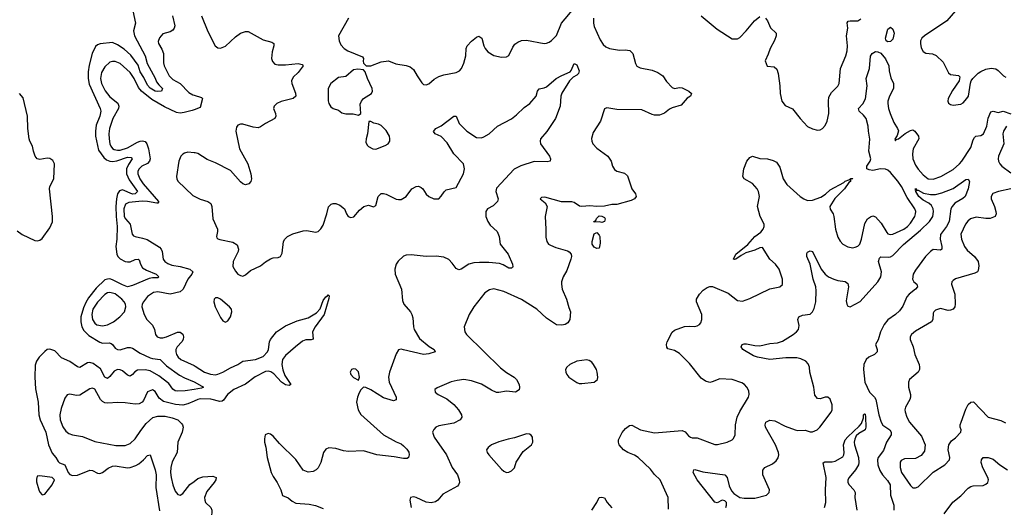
# Model space of a CAD drawing. Header units: inches. Extents: x 2057696 to 2160536, y 827480 to 1016834.
# Tile 29 of 256: x 2068610 to 2076458, y 883192 to 887078. Entities that reach past the tile are written whole.
import ezdxf

# ---------------------------------------------------------------- set-up
doc = ezdxf.new("R2010")
doc.units = ezdxf.units.IN
doc.header["$MEASUREMENT"] = 0
doc.layers.add('C0868', color=7, linetype='Continuous')
doc.layers.add('C0878', color=7, linetype='Continuous')

msp = doc.modelspace()

# ---------------------------------------------------------------- linework, layer by layer
at = {"layer": 'C0868', "color": 5}
for points, elevation in [([(2069512.8, 887150), (2069532.9, 887050), (2069518.2, 886990), (2069525.4, 886950), (2069611.3, 886790), (2069625.2, 886730), (2069690, 886613.1), (2069701.9, 886581.9), (2069718.4, 886558.4), (2069747.2, 886530), (2069740.5, 886510), (2069710, 886505.9), (2069690, 886508.7), (2069650, 886533), (2069630, 886556.2), (2069598.8, 886618.8), (2069570, 886663.1), (2069554.8, 886714.8), (2069495.1, 886795.1), (2069442.5, 886842.5), (2069390, 886878.4), (2069350, 886895.4), (2069252.7, 886887.3), (2069230, 886878), (2069215.8, 886864.2), (2069188.2, 886810), (2069163.3, 886716.7), (2069156.9, 886663.1), (2069156.5, 886610), (2069163.8, 886563.8), (2069250.9, 886370), (2069255.7, 886350), (2069250.1, 886310), (2069221, 886239), (2069213.4, 886190), (2069215.4, 886150), (2069238.2, 886038.2), (2069281, 885981), (2069302.5, 885962.5), (2069330, 885951.5), (2069350, 885949.2), (2069385.6, 885954.4), (2069470, 885982.6), (2069499.2, 885979.2), (2069506.4, 885970), (2069476.7, 885923.3), (2069462.7, 885890), (2069461.6, 885850), (2069482.7, 885802.7), (2069549.3, 885710), (2069531.7, 885690), (2069510, 885689.2), (2069430, 885721.4), (2069405.5, 885714.5), (2069388.9, 885691.1), (2069380.8, 885650), (2069376.8, 885590), (2069378.9, 885510), (2069388.1, 885430), (2069383.9, 885330), (2069376.5, 885270), (2069383.3, 885210), (2069392.7, 885190), (2069410, 885172.1), (2069450, 885151.3), (2069470, 885147.3), (2069490, 885149.5), (2069530, 885166.8), (2069554, 885170), (2069563.6, 885163.6), (2069572, 885130), (2069590, 885101.6), (2069621.8, 885081.8), (2069699.1, 885050), (2069720.3, 885030), (2069710, 885021.5), (2069670, 885022.3), (2069643.2, 885016.8), (2069510, 884959.6), (2069470.1, 884949.9), (2069430, 884964.8), (2069350, 885006.2), (2069330, 885012), (2069310, 885011.6), (2069290, 885004.3), (2069220.3, 884939.7), (2069158.8, 884861.3), (2069136.2, 884823.8), (2069118.6, 884781.4), (2069098.3, 884710), (2069097.8, 884670), (2069105.3, 884630), (2069121.3, 884601.3), (2069160.7, 884560.7), (2069248.2, 884508.2), (2069270, 884500.9), (2069322.7, 884502.7), (2069338.5, 884498.5), (2069350.1, 884490.1), (2069370, 884460.7), (2069390, 884448.8), (2069410, 884447.1), (2069470, 884465.3), (2069490, 884466.5), (2069510, 884460.7), (2069570, 884421.2), (2069650, 884383.7), (2069670, 884377.2), (2069730, 884370.2), (2069780.9, 884320.9), (2069884.6, 884244.6), (2069923.1, 884223.1), (2070000, 884192.5)], 360), ([(2069827.4, 887110), (2069846.6, 887030), (2069840.6, 887010), (2069830, 886996.1), (2069810, 886982.3), (2069750, 886964.5), (2069724.9, 886935), (2069714, 886906), (2069716.5, 886890), (2069743.7, 886843.7), (2069755.2, 886810), (2069755.8, 886735.8), (2069761.6, 886710), (2069800.9, 886630), (2069830, 886601.7), (2069890.1, 886570.1), (2069957.9, 886497.9), (2069990, 886478.9), (2070000, 886475.8)], 380), ([(2070000, 886359.6), (2069985.8, 886354.2), (2069922.1, 886337.9), (2069890, 886334.6), (2069859.9, 886339.9), (2069763.6, 886383.6), (2069662.7, 886442.7), (2069580.5, 886510), (2069557.6, 886537.6), (2069521.5, 886610), (2069490, 886656.5), (2069410, 886729), (2069370, 886746.2), (2069350, 886746), (2069330, 886738.8), (2069290, 886702.7), (2069263, 886657), (2069255.3, 886610), (2069262.7, 886570), (2069290.4, 886510.4), (2069330, 886464.4), (2069392.5, 886412.5), (2069401.7, 886390), (2069399, 886370), (2069353.2, 886290), (2069327.2, 886210), (2069321.9, 886170), (2069323.1, 886130), (2069328.2, 886090), (2069335.8, 886070), (2069350, 886051.3), (2069363.7, 886043.7), (2069390, 886037.8), (2069410, 886038.8), (2069470, 886057.1), (2069550, 886101.6), (2069570, 886111), (2069590, 886113.9), (2069610, 886107.1), (2069623.9, 886090), (2069637.8, 886050), (2069650.1, 885970), (2069646, 885950), (2069627.7, 885932.3), (2069583.9, 885910), (2069561.5, 885890), (2069552.6, 885870), (2069552.9, 885850), (2069568, 885810), (2069595, 885770), (2069683.4, 885670), (2069715.8, 885630), (2069715.9, 885624.1), (2069710, 885616.9), (2069703.4, 885616.6), (2069630, 885629.9), (2069587.6, 885632.4), (2069479.7, 885620.3), (2069453.1, 885606.9), (2069439.2, 885570), (2069443.3, 885510), (2069453.4, 885490), (2069491.6, 885450), (2069506, 885370), (2069517, 885357), (2069530.1, 885350.1), (2069590, 885338.3), (2069626, 885326), (2069724.5, 885264.5), (2069738.3, 885250), (2069745.9, 885230), (2069754.2, 885170), (2069767.9, 885150), (2069790, 885134.7), (2069822.8, 885122.8), (2069890, 885111.8), (2069967, 885090), (2069991.4, 885070), (2069982.7, 885050), (2069950.1, 885010), (2069913.7, 884930), (2069890, 884908.8), (2069810, 884890.8), (2069710, 884909), (2069675.8, 884904.2), (2069630, 884873.3), (2069597.8, 884830), (2069587.2, 884810), (2069584.2, 884790), (2069602.2, 884730), (2069624.7, 884690), (2069670, 884643.7), (2069684.5, 884610), (2069693.8, 884570), (2069707.2, 884550), (2069730, 884541.8), (2069750, 884541.9), (2069780.5, 884550), (2069867.6, 884587.6), (2069890, 884587.9), (2069910, 884572), (2069915, 884550), (2069912.6, 884530), (2069901.6, 884510), (2069865.6, 884470), (2069855.4, 884450), (2069853.5, 884430), (2069859.3, 884410), (2069872.2, 884390), (2069895.6, 884370), (2070000, 884321)], 380), ([(2068590, 885396.5), (2068630, 885366.7), (2068730, 885319.1), (2068750, 885315.3), (2068770, 885320.3), (2068790, 885335.3), (2068850, 885419), (2068871.8, 885468.2), (2068872.8, 885510), (2068848.3, 885730), (2068851.4, 885750), (2068882.7, 885810), (2068888.6, 885930), (2068875.4, 885955.4), (2068850, 885972.5), (2068830, 885974.7), (2068770, 885963.4), (2068750, 885969.8), (2068733.2, 885990), (2068719.5, 886030), (2068712.7, 886070), (2068690.8, 886110), (2068685.7, 886130), (2068676.2, 886210), (2068673.5, 886310), (2068636.8, 886456.8), (2068610, 886490.9)], 360), ([(2070000, 886018.6), (2069950, 886021.7), (2069924.2, 886015.8), (2069910, 886007.6), (2069895.3, 885990), (2069877.6, 885950), (2069860.6, 885830), (2069862.3, 885810), (2069870, 885792.4), (2069990, 885676.1), (2070000, 885671.3)], 420), ([(2070000, 884131.4), (2069930, 884119.3), (2069870, 884116.5), (2069850, 884120.7), (2069830, 884133.1), (2069799.4, 884179.4), (2069719.7, 884239.7), (2069650, 884280.9), (2069610, 884288), (2069550, 884285.3), (2069527.9, 884272.1), (2069510, 884249.8), (2069490, 884236.5), (2069470, 884244.6), (2069430, 884280.2), (2069410, 884288.5), (2069390, 884289.9), (2069364, 884276), (2069330, 884234.2), (2069310, 884219.8), (2069290, 884229), (2069255.3, 884295.3), (2069197.2, 884337.2), (2069170, 884345.2), (2069150, 884342.8), (2069090, 884306.6), (2069070, 884310.7), (2069010, 884352.9), (2068944, 884384), (2068890, 884438.2), (2068850, 884453.8), (2068830, 884448.7), (2068810, 884434), (2068764.4, 884390), (2068743, 884357), (2068733.8, 884326.2), (2068731, 884230), (2068737.1, 884137.1), (2068758.2, 884030), (2068763.9, 883930), (2068774.6, 883890), (2068819.8, 883790), (2068840.4, 883690), (2068870, 883623.7), (2068898.4, 883590), (2068917.3, 883557.3), (2068927.3, 883547.3), (2068970.8, 883530), (2068997.3, 883470), (2069010, 883454.8), (2069030, 883446.7), (2069070, 883448.7), (2069170, 883487.8), (2069190, 883486), (2069230, 883464.4), (2069250, 883462.4), (2069270, 883468.7), (2069315.8, 883504.2), (2069350, 883519.8), (2069370, 883523.3), (2069470, 883507), (2069490, 883509.5), (2069534.7, 883525.3), (2069560.3, 883539.7), (2069597.7, 883570), (2069630, 883606), (2069650, 883610.5), (2069688.8, 883490), (2069696.8, 883450), (2069694.8, 883350), (2069724.7, 883164.7)], 360), ([(2070000, 884038.3), (2069950, 884015.5), (2069910, 884007.3), (2069852.7, 884012.7), (2069756.6, 884036.6), (2069721.8, 884061.8), (2069690, 884115.1), (2069670, 884129.3), (2069630, 884112.3), (2069596.5, 884043.5), (2069585.5, 884030), (2069563, 884017), (2069530, 884014.2), (2069450, 884025.8), (2069391.4, 884028.6), (2069310, 884021.1), (2069290, 884024.2), (2069270, 884034.6), (2069255.3, 884050), (2069210, 884134.3), (2069190, 884142.6), (2069170, 884136.9), (2069090, 884086), (2069063.5, 884083.5), (2069010, 884094.7), (2068990, 884087.8), (2068970, 884062.7), (2068941.2, 883978.8), (2068930.2, 883930), (2068931.8, 883890), (2068953, 883833), (2068978.5, 883798.5), (2069001.4, 883781.4), (2069030, 883770.2), (2069110, 883755.2), (2069210, 883716.5), (2069375.3, 883684.7), (2069450, 883684), (2069490, 883700.3), (2069530, 883736.5), (2069574.9, 883805.1), (2069618.8, 883861.2), (2069672.4, 883907.6), (2069710, 883918.6), (2069770, 883918.9), (2069825.6, 883905.6), (2069870, 883888.9), (2069900.9, 883860.9), (2069908.8, 883850), (2069913.1, 883830), (2069904.9, 883790), (2069871.3, 883710), (2069864.1, 883630), (2069826.4, 883553.6), (2069813.7, 883510), (2069812.8, 883470), (2069818.8, 883430), (2069831.4, 883371.4), (2069850, 883320.4), (2069870, 883294), (2069890, 883289.1), (2069910, 883300.8), (2069967.1, 883372.9), (2070000, 883397.8)], 380)]:
    msp.add_lwpolyline(points, dxfattribs=dict(at, elevation=elevation))
for points, elevation in [([(2069330, 884905), (2069310, 884900.2), (2069290, 884888.2), (2069230, 884827.4), (2069194.3, 884770), (2069184.7, 884730), (2069191, 884690), (2069210, 884659.5), (2069226.1, 884646.1), (2069270, 884638.5), (2069310, 884646.3), (2069359.1, 884670), (2069409.3, 884710.7), (2069444.7, 884750), (2069457.4, 884790), (2069454, 884810), (2069442.7, 884830), (2069423.8, 884850), (2069370, 884894.5)], 380), ([(2068770, 883442.7), (2068750, 883439), (2068743.4, 883416.6), (2068744.4, 883395.6), (2068761.8, 883330), (2068770, 883312.2), (2068790, 883290.4), (2068810, 883298), (2068869.4, 883370), (2068889, 883410), (2068869.3, 883429.3)], 360)]:
    msp.add_lwpolyline(points, close=True, dxfattribs=dict(at, elevation=elevation))
at = {"layer": 'C0878', "color": 5}
for points, elevation in [([(2071230.3, 887090), (2071150.7, 886950), (2071155.5, 886910), (2071170, 886878.8), (2071196.3, 886850), (2071224.9, 886830), (2071342.5, 886782.5), (2071350.8, 886770), (2071346.8, 886746.8), (2071351, 886731), (2071371.3, 886711.3), (2071410, 886710.8), (2071490, 886743), (2071549.5, 886750.5), (2071607.4, 886727.4), (2071690, 886714.4), (2071722.9, 886702.9), (2071750, 886680.7), (2071777.3, 886630), (2071814.6, 886574.6), (2071830, 886562), (2071850, 886558), (2071870, 886566), (2071914.8, 886605.2), (2071950, 886624.9), (2071990, 886638.3), (2072090, 886656.4), (2072116, 886670), (2072131.8, 886690), (2072150, 886731.3), (2072165.6, 886790), (2072169.4, 886850), (2072176, 886870), (2072210, 886906.8), (2072250, 886938.8), (2072270, 886946.8), (2072294, 886930), (2072310.4, 886870), (2072319.3, 886850), (2072341.2, 886821.2), (2072390, 886792.2), (2072450, 886779.5), (2072490, 886782.4), (2072510, 886793), (2072541.5, 886858.5), (2072557.6, 886882.4), (2072580.2, 886899.8), (2072610, 886913.2), (2072650, 886915.8), (2072790, 886888.7), (2072810, 886890.4), (2072830, 886900.4), (2072850, 886913), (2072887.7, 886952.3), (2072929.7, 887050), (2073029.9, 887170.1)], 440), ([(2070058.5, 887110), (2070110, 886983.1), (2070169.3, 886869.3), (2070190, 886853.7), (2070210, 886851.7), (2070250, 886867.2), (2070330, 886940.7), (2070370, 886970.2), (2070410, 886985), (2070430, 886983.5), (2070550, 886918.7), (2070619.6, 886899.6), (2070637.1, 886890), (2070637, 886870), (2070623.4, 886823.4), (2070618, 886770), (2070624.8, 886744.8), (2070644.2, 886724.2), (2070670, 886717.8), (2070730, 886718.3), (2070829.2, 886729.2), (2070860.7, 886720.7), (2070870.5, 886710), (2070830, 886657.1), (2070790, 886619.2), (2070777.8, 886590), (2070778.5, 886570), (2070807.3, 886492.7), (2070810, 886469.3), (2070790, 886449.6), (2070693.3, 886426.7), (2070658.8, 886410), (2070637.3, 886390), (2070633.4, 886370), (2070650.4, 886330), (2070653, 886310), (2070642.8, 886290), (2070569.4, 886250.6), (2070530, 886224), (2070510, 886217.6), (2070470, 886221), (2070390, 886246.6), (2070370, 886246.4), (2070350, 886238), (2070338, 886222), (2070332.9, 886190), (2070363.2, 886050), (2070427.6, 885930), (2070452.1, 885850), (2070456.5, 885810), (2070453.4, 885790), (2070437.3, 885770), (2070410, 885761.6), (2070390, 885769.6), (2070370, 885785.6), (2070290, 885875.8), (2070170, 885938.9), (2070105.5, 885965.5), (2070030, 886010.9), (2070010, 886018), (2070000, 886018.6)], 420), ([(2073184.1, 887090), (2073183.2, 887050), (2073190, 887024.9), (2073236.9, 886916.9), (2073259.7, 886879.7), (2073281.2, 886861.2), (2073310, 886848.9), (2073390, 886836), (2073437.2, 886837.2), (2073472.8, 886832.8), (2073497.1, 886810), (2073518, 886730), (2073530, 886707.7), (2073554.4, 886694.4), (2073650, 886675.8), (2073697.1, 886657.1), (2073735.5, 886630), (2073765.3, 886585.3), (2073810, 886537.3), (2073830, 886530.5), (2073870, 886537.1), (2073890, 886534.4), (2073942.8, 886510), (2073964.7, 886490), (2073958, 886470), (2073930, 886452.7), (2073882, 886398), (2073810, 886376.3), (2073790, 886366), (2073750, 886334.3), (2073710, 886318), (2073670, 886316.8), (2073650, 886322.2), (2073570, 886360.4), (2073370, 886362), (2073290, 886377), (2073270, 886368.7), (2073240.7, 886270), (2073181.4, 886178.6), (2073168.7, 886131.3), (2073170.4, 886110), (2073179.5, 886090), (2073210, 886055.8), (2073298.4, 885990), (2073323.1, 885950), (2073335.3, 885910), (2073350, 885883.8), (2073370.3, 885870.3), (2073430, 885856.5), (2073453.5, 885833.5), (2073490.4, 885730), (2073518.4, 885690), (2073523.8, 885670), (2073510.7, 885650), (2073482.6, 885637.4), (2073370, 885605.6), (2073330, 885604.2), (2073270, 885591.3), (2073210, 885589.2), (2073153.8, 885593.8), (2073090, 885589.6), (2073072.5, 885592.5), (2073030, 885620.5), (2073010, 885626.3), (2072928, 885628), (2072796.9, 885663.1), (2072770, 885662), (2072758, 885650), (2072799.1, 885619.1), (2072814, 885590), (2072797.1, 885510), (2072804.4, 885410), (2072804.1, 885344.1), (2072810.6, 885310.6), (2072826, 885290), (2072841.1, 885281.1), (2072882.8, 885262.8), (2072975.1, 885235.1), (2072990, 885227.3), (2073004.9, 885210), (2073008, 885190), (2073003.8, 885170), (2072970, 885079), (2072942.6, 885030), (2072928.9, 884990), (2072927.6, 884970), (2072933.8, 884930), (2072968.9, 884850), (2072985.8, 884785.8), (2073001.6, 884750), (2072993.7, 884690), (2072978, 884662), (2072958.8, 884650), (2072930, 884643.5), (2072890, 884645.7), (2072810, 884700.5), (2072731.6, 884770), (2072610, 884847.1), (2072470, 884912.4), (2072390, 884933.5), (2072353.8, 884926.2), (2072318.7, 884901.3), (2072230, 884789.4), (2072192.4, 884730), (2072153, 884630), (2072158, 884590), (2072170.4, 884570), (2072442.8, 884302.9), (2072490, 884266.5), (2072550.4, 884230), (2072570.2, 884210.2), (2072590.4, 884170), (2072592.8, 884147.2), (2072590.3, 884129.6), (2072562, 884110), (2072490, 884117.2), (2072430, 884107.1), (2072410, 884108.4), (2072370, 884125.1), (2072290, 884174), (2072210, 884200.4), (2072149, 884211), (2072096, 884204), (2072050, 884191.6), (2071936.8, 884143.2), (2071918, 884130), (2071921, 884110), (2071946, 884090), (2072015.6, 884055.6), (2072071.4, 884011.4), (2072108.2, 883970), (2072130.4, 883930), (2072134.9, 883910), (2072120.7, 883890), (2072070, 883863), (2071950, 883842.4), (2071927.7, 883830), (2071910, 883812.3), (2071901.3, 883790), (2071913.7, 883750), (2072011.8, 883610), (2072058.4, 883510), (2072099.5, 883450), (2072113.7, 883410), (2072115.3, 883390), (2072108.2, 883370), (2072099.1, 883360.9), (2071983.4, 883296.6), (2071942.4, 883250), (2071924.2, 883235.8), (2071890, 883228.4), (2071850, 883232.2), (2071770, 883269.4), (2071750, 883274.5), (2071724.7, 883270), (2071718.8, 883250), (2071730.6, 883190)], 440), ([(2074042.8, 887110), (2074170, 887002.8), (2074290, 886925.5), (2074330, 886924.9), (2074350, 886937.3), (2074400.9, 886990), (2074467, 887070), (2074510, 887102.8)], 460), ([(2074554.8, 887090), (2074570.4, 887070.4), (2074594.9, 887014.9), (2074640.7, 886970), (2074639.3, 886950), (2074627.5, 886912.5), (2074590.6, 886850), (2074576.7, 886803.3), (2074550.8, 886750), (2074567.7, 886707.7), (2074623.5, 886703.5), (2074644.9, 886684.9), (2074656.3, 886650), (2074668.4, 886550), (2074670.4, 886490), (2074683.8, 886430), (2074710, 886393.4), (2074770, 886368.4), (2074830, 886290.5), (2074890, 886227.7), (2074930, 886207.3), (2074970, 886198.8), (2074990, 886201), (2075010, 886211), (2075030, 886236), (2075047, 886270), (2075059.7, 886330), (2075056.4, 886430), (2075059.5, 886460.5), (2075081.8, 886498.2), (2075131.8, 886548.2), (2075142.4, 886570), (2075153.3, 886690), (2075195.8, 886790), (2075204.5, 886830), (2075207.6, 886870), (2075199.2, 886950), (2075209.8, 887010), (2075205.4, 887054.6), (2075214, 887066), (2075228.7, 887070), (2075290.6, 887069.4), (2075315.4, 887084.6)], 460), ([(2076070, 887149.4), (2076000.5, 887070), (2075822, 886950), (2075799.3, 886930), (2075790.4, 886910), (2075788.7, 886890), (2075794.4, 886854.4), (2075810, 886824), (2075831.9, 886811.9), (2075885.3, 886805.3), (2075914.4, 886794.4), (2075970, 886740.5), (2076014.1, 886654.1), (2076030, 886642.4), (2076093.5, 886633.5), (2076104, 886624), (2076098.3, 886590), (2076045.6, 886514.4), (2076010.3, 886450), (2076007, 886430), (2076014, 886414), (2076030, 886402.4), (2076050, 886397.6), (2076110, 886405.7), (2076130, 886417.1), (2076159.6, 886450), (2076171.1, 886470), (2076187.5, 886572.5), (2076192.6, 886590), (2076206.3, 886610), (2076248.5, 886651.5), (2076270, 886665.2), (2076310, 886683.8), (2076352.1, 886692.1), (2076390, 886687.9), (2076410, 886674.3), (2076452.3, 886632.3), (2076470, 886621.3)], 460), ([(2073781.5, 883178.5), (2073778.4, 883270), (2073715.3, 883410), (2073670, 883454.7), (2073637.1, 883497.1), (2073538.9, 883590), (2073510, 883608.7), (2073458, 883630), (2073422.9, 883650), (2073387.3, 883690), (2073382, 883710), (2073383.7, 883730), (2073411.4, 883788.6), (2073439.6, 883820.4), (2073470, 883844), (2073490, 883847.7), (2073558.8, 883810), (2073670, 883786), (2073890, 883804.9), (2073914.6, 883794.6), (2073941.7, 883761.7), (2073958, 883750), (2073970, 883745.5), (2074010, 883745.5), (2074150, 883692.7), (2074173.2, 883693.2), (2074248.7, 883710), (2074289.6, 883730.4), (2074298.9, 883741.1), (2074311.6, 883770), (2074315.6, 883850), (2074329.8, 883910), (2074350, 883954.4), (2074419.7, 884070), (2074425.4, 884090), (2074420.6, 884120.6), (2074406.3, 884150), (2074387.6, 884170), (2074365.2, 884185.2), (2074288.7, 884211.3), (2074190, 884215.1), (2074130, 884191.3), (2074110, 884188), (2074077.5, 884197.5), (2074041.5, 884221.5), (2073950, 884338.4), (2073870, 884417), (2073830, 884440.9), (2073776, 884456), (2073767.3, 884467.3), (2073764.5, 884490), (2073769.6, 884510), (2073810, 884586.8), (2073830, 884604.4), (2073910, 884633.1), (2073950, 884636.4), (2073990, 884633), (2074010, 884638), (2074029.7, 884650.3), (2074038.3, 884661.7), (2074048, 884690), (2074047.1, 884730), (2074005.4, 884830), (2074005.4, 884850), (2074028, 884892), (2074057, 884923), (2074090, 884945.3), (2074110, 884952.7), (2074132.8, 884952.8), (2074258, 884898), (2074330, 884840.4), (2074370, 884834.4), (2074430, 884855.3), (2074588, 884932.1), (2074669.7, 884950.3), (2074691.2, 884968.8), (2074691.2, 885010), (2074662.6, 885090), (2074634.3, 885130), (2074588.9, 885168.9), (2074530, 885262.4), (2074510, 885261), (2074470, 885240.3), (2074398.6, 885221.4), (2074359.7, 885200.3), (2074318.8, 885170), (2074306.9, 885166.9), (2074299, 885170), (2074318, 885210), (2074413.1, 885286.9), (2074468.5, 885351.5), (2074516.3, 885383.7), (2074535.1, 885410), (2074543, 885430), (2074542.9, 885450), (2074511.8, 885510), (2074489.6, 885590), (2074506.6, 885670), (2074499.1, 885710), (2074488, 885730), (2074450, 885773.6), (2074385.2, 885810), (2074375.1, 885830), (2074382, 885890), (2074406.6, 885950), (2074430, 885981), (2074450, 885990.8), (2074510, 885971.8), (2074570, 885970.4), (2074616.5, 885956.5), (2074642.9, 885942.9), (2074670, 885902.8), (2074695.2, 885810), (2074725.5, 885765.5), (2074830, 885670.3), (2074859.3, 885650), (2074890, 885638), (2074930, 885639.7), (2074995.5, 885664.5), (2075033, 885687), (2075070, 885721.7), (2075178.3, 885781.7), (2075190, 885792.2), (2075218.6, 885801.4), (2075230.7, 885810.7), (2075250, 885812), (2075249, 885809), (2075231, 885809), (2075232.4, 885790), (2075218.5, 885781.5), (2075185.3, 885730), (2075106.5, 885653.5), (2075067.4, 885590), (2075069.1, 885569.1), (2075093.1, 885530), (2075100.3, 885510), (2075111.1, 885410), (2075130, 885346), (2075150, 885312.2), (2075170, 885290.4), (2075210, 885268.9), (2075250, 885260.3), (2075270, 885264.6), (2075290, 885273.7), (2075305.1, 885290), (2075319.8, 885330), (2075345.2, 885454.8), (2075367.8, 885490), (2075390, 885508.5), (2075410, 885514), (2075430, 885506.7), (2075476.4, 885456.4), (2075521.1, 885381.1), (2075530, 885372.2), (2075550, 885366.3), (2075570, 885369.1), (2075657.7, 885410), (2075686.6, 885430), (2075710, 885456.1), (2075743.5, 885510), (2075750.7, 885530), (2075751.6, 885550), (2075744.8, 885570), (2075682.4, 885662.4), (2075637.7, 885750), (2075610, 885792.4), (2075550, 885860.8), (2075530, 885878.2), (2075510, 885886.8), (2075470, 885889.8), (2075410, 885876.5), (2075380.7, 885880.7), (2075360.9, 885890), (2075362.7, 885910), (2075389.2, 885950), (2075394, 885970), (2075378, 886030), (2075386.5, 886126.5), (2075375.3, 886190), (2075373.8, 886230), (2075355.8, 886290), (2075336.4, 886316.4), (2075299.7, 886350), (2075294.7, 886370), (2075331, 886409), (2075352, 886448), (2075364.3, 886550), (2075357.4, 886610), (2075383.7, 886690), (2075392.5, 886787.5), (2075405.1, 886810), (2075430, 886824.2), (2075450, 886822), (2075472.7, 886812.7), (2075510, 886767), (2075536.9, 886710), (2075540.8, 886670), (2075554.3, 886614.3), (2075574.4, 886570), (2075574.9, 886530), (2075542.3, 886470), (2075530.3, 886430), (2075528.9, 886410), (2075534.7, 886370), (2075548.3, 886330), (2075578, 886258), (2075607.6, 886210), (2075613.2, 886193.2), (2075604.3, 886155.7), (2075585.1, 886125.1), (2075590, 886114), (2075596.6, 886123.4), (2075615.8, 886130), (2075668.4, 886171.6), (2075710, 886196.1), (2075730, 886200.3), (2075745.5, 886190), (2075773, 886150), (2075777.1, 886130), (2075731.8, 886048.2), (2075725.2, 886010), (2075729.5, 885970), (2075750, 885918.9), (2075770, 885886.9), (2075810, 885840.7), (2075850, 885810.2), (2075890, 885808.5), (2075951.5, 885830), (2076050, 885884.2), (2076101.7, 885930), (2076119.2, 885950), (2076190, 886060.3), (2076210, 886120.5), (2076220.7, 886139.3), (2076230, 886148.9), (2076270, 886156), (2076290.9, 886170), (2076318, 886230), (2076330, 886294.8), (2076350, 886343), (2076370, 886350.4), (2076410, 886339.5), (2076450, 886350.3), (2076510, 886328.8)], 440), ([(2070000, 885671.3), (2070048, 885648), (2070110.7, 885630), (2070134.1, 885614.1), (2070142.2, 885590), (2070150.2, 885490.2), (2070186, 885410), (2070187.7, 885390), (2070178, 885350), (2070181, 885341), (2070190.7, 885330.7), (2070206, 885326), (2070310, 885304.9), (2070342.8, 885282.8), (2070354.9, 885250), (2070350.3, 885230), (2070312.9, 885150), (2070310.3, 885110.3), (2070330, 885073.4), (2070350, 885050.5), (2070370, 885039.3), (2070390, 885035.5), (2070410, 885044.9), (2070450, 885080.7), (2070530, 885116.3), (2070570, 885148.2), (2070610, 885172.7), (2070630, 885179.3), (2070670, 885182.4), (2070687.8, 885192.2), (2070701.6, 885218.4), (2070713.5, 885310), (2070723, 885330), (2070744.2, 885350), (2070788.2, 885371.8), (2070870, 885396.6), (2070897.1, 885397.1), (2070970, 885386.3), (2070990, 885390.3), (2071010, 885410.4), (2071030, 885441.6), (2071059, 885530), (2071072.3, 885587.7), (2071091.9, 885608.1), (2071110, 885613.9), (2071130, 885612.6), (2071161, 885601), (2071197.8, 885570), (2071214.4, 885530), (2071228, 885510), (2071250, 885502), (2071272.9, 885507.1), (2071318.6, 885561.4), (2071352.7, 885590), (2071390, 885601.3), (2071430, 885587.7), (2071450, 885597.3), (2071468.4, 885670), (2071490, 885692.9), (2071510, 885694.2), (2071530, 885689.2), (2071610, 885649), (2071630, 885644.4), (2071650, 885645.8), (2071691.2, 885668.8), (2071736.2, 885730), (2071770, 885748.5), (2071790, 885750.4), (2071810, 885742), (2071824, 885730), (2071848.9, 885688.9), (2071870, 885670.6), (2071910, 885650.5), (2071950, 885650.6), (2071970, 885670.7), (2071992.7, 885707.3), (2072010, 885723), (2072090, 885742), (2072146.9, 885850), (2072156.4, 885890), (2072146.2, 885930), (2072070, 886009.6), (2072017.3, 886097.3), (2071970, 886146.3), (2071921.2, 886170), (2071907.5, 886187.5), (2071926, 886210), (2071970, 886232.9), (2072070, 886310.7), (2072090, 886310.8), (2072111.7, 886251.7), (2072174, 886190), (2072250, 886140.5), (2072290, 886138), (2072310, 886146), (2072352.3, 886170), (2072419.3, 886230), (2072530, 886288.7), (2072570, 886320.9), (2072630, 886379.5), (2072676.2, 886410), (2072727, 886470), (2072736, 886510), (2072750, 886526.8), (2072790, 886534.9), (2072810, 886543.7), (2072887.3, 886610), (2072930, 886634.9), (2072997.8, 886662.2), (2073006.9, 886673.1), (2073030, 886730.4), (2073050, 886718.8), (2073070.4, 886670), (2073063.8, 886650), (2073050, 886636.2), (2073020.5, 886619.5), (2072992.4, 886590), (2072930, 886491.8), (2072922.4, 886470), (2072916.9, 886390), (2072879.6, 886290), (2072811.5, 886188.5), (2072762, 886130), (2072758, 886110), (2072762.4, 886090), (2072832.7, 885990), (2072840.7, 885970), (2072838, 885950), (2072814.6, 885945.4), (2072710, 885948.2), (2072605.3, 885914.7), (2072550, 885887.2), (2072410, 885736.9), (2072403.9, 885710), (2072424.6, 885650), (2072419.5, 885630), (2072383.9, 885596.1), (2072339.5, 885570), (2072326.5, 885550), (2072325.6, 885510), (2072340.2, 885470), (2072360.2, 885440.2), (2072416.4, 885390), (2072431.5, 885351.5), (2072440.3, 885290), (2072504.2, 885210), (2072537.4, 885130), (2072541.6, 885110), (2072537.7, 885102.3), (2072530, 885097), (2072510, 885098), (2072464.7, 885124.7), (2072435.2, 885135.2), (2072350, 885143.1), (2072276.3, 885143.7), (2072230, 885140.3), (2072190, 885131), (2072130, 885089.7), (2072110, 885084.7), (2072090, 885095.1), (2072058.4, 885138.4), (2072030, 885167.4), (2071990, 885186.2), (2071930, 885194.3), (2071850, 885189.9), (2071730, 885203.5), (2071690, 885201), (2071670, 885192.4), (2071626.9, 885153.1), (2071610.3, 885130), (2071600.9, 885090), (2071604, 885050), (2071654.6, 884930), (2071660.7, 884840.7), (2071673, 884810), (2071726.4, 884750), (2071736.5, 884730), (2071742.8, 884702.8), (2071748, 884630), (2071754.7, 884610), (2071797.7, 884537.7), (2071874.7, 884474.7), (2071914, 884450), (2071921, 884430), (2071870, 884415.8), (2071830, 884411.1), (2071670, 884448.2), (2071650, 884451.5), (2071630, 884446.6), (2071610, 884414), (2071558.4, 884270), (2071548.7, 884230), (2071555, 884190), (2071610.2, 884070), (2071611.8, 884048.2), (2071590, 884040.5), (2071510, 884064.1), (2071410, 884128.4), (2071370, 884147.6), (2071350, 884149.4), (2071330, 884129.4), (2071316.4, 884103.6), (2071303.2, 884070), (2071295.6, 884030), (2071307, 883970), (2071330, 883933), (2071510.4, 883770), (2071610, 883713.8), (2071650, 883696.9), (2071670, 883682), (2071695.4, 883655.4), (2071711.1, 883631.1), (2071715.3, 883610), (2071710.2, 883589.8), (2071697.8, 883582.2), (2071670, 883580.3), (2071595.6, 883595.6), (2071456, 883610), (2071350, 883641.4), (2071230, 883635.8), (2071190, 883642.8), (2071130, 883661.5), (2071073.8, 883666.2), (2071050, 883654.5), (2071030.4, 883630), (2071010.2, 883549.8), (2070990, 883506), (2070974, 883490), (2070950, 883478), (2070910, 883472.8), (2070869.1, 883489.1), (2070810, 883573), (2070680.3, 883700.3), (2070630, 883758), (2070610, 883774.5), (2070590, 883780.9), (2070568, 883770), (2070561.1, 883738.9), (2070561.3, 883710), (2070571.7, 883671.7), (2070581.6, 883590), (2070614.9, 883470), (2070630, 883438.8), (2070663, 883390), (2070690.8, 883330), (2070705.2, 883285.2), (2070750, 883268.2), (2070780.7, 883240.7), (2070810, 883226), (2070918.4, 883218.4), (2070967, 883207), (2071030, 883182.2)], 420), ([(2070000, 886475.8), (2070058.2, 886458.2), (2070066.4, 886450), (2070050, 886378.4), (2070000, 886359.6)], 380), ([(2076476.2, 886230), (2076451, 886190), (2076447.3, 886170), (2076453.7, 886090), (2076411.9, 885991.9), (2076408.2, 885970), (2076410.3, 885950), (2076420.9, 885930), (2076438.9, 885910), (2076510, 885858.5)], 440), ([(2074237.1, 883190), (2074243.8, 883210), (2074243, 883230), (2074230, 883243), (2074210, 883247.7), (2074170, 883227.1), (2074150, 883233), (2074009.8, 883410), (2073978.4, 883470), (2073984, 883490), (2073990, 883493.4), (2074054.8, 883474.8), (2074230.2, 883450.2), (2074250.2, 883430.2), (2074263.7, 883363.7), (2074282.8, 883322.8), (2074302.2, 883302.2), (2074350.7, 883270), (2074383.7, 883263.7), (2074470, 883266.2), (2074561.2, 883290), (2074582.9, 883310), (2074587.6, 883330), (2074532.4, 883450), (2074532.7, 883487.3), (2074550, 883510.4), (2074610, 883539.6), (2074638.2, 883561.8), (2074654.9, 883585.1), (2074660.9, 883610), (2074658.4, 883630), (2074634.9, 883690), (2074555.5, 883830), (2074551.1, 883850), (2074558.4, 883870), (2074590, 883885.5), (2074630, 883882.2), (2074710, 883839.7), (2074790, 883810.2), (2074810, 883805.5), (2074870, 883806.2), (2074910, 883794.3), (2074930, 883792.9), (2074965.6, 883810), (2074988.2, 883830), (2075076.8, 883950), (2075085.1, 883970), (2075086.4, 884010), (2075070, 884053.3), (2075050, 884071.1), (2075030, 884071.1), (2074990, 884056.3), (2074970, 884059.6), (2074946.9, 884086.9), (2074939, 884150), (2074908.2, 884270), (2074905.6, 884310), (2074895.2, 884335.2), (2074876.4, 884356.4), (2074836.4, 884376.4), (2074803.3, 884383.3), (2074717.5, 884382.5), (2074590, 884369.7), (2074490, 884388.8), (2074459.1, 884399.1), (2074374.7, 884450), (2074359.7, 884470), (2074369.5, 884490), (2074384.2, 884495.8), (2074404.1, 884495.9), (2074470, 884482.9), (2074510, 884480.2), (2074590, 884498.8), (2074650, 884503.7), (2074690, 884517), (2074775.3, 884570), (2074801.6, 884590), (2074817, 884610), (2074821.5, 884641.5), (2074811.2, 884690), (2074820.7, 884710), (2074850, 884723.2), (2074910, 884731.3), (2074930, 884748.9), (2074943.4, 884776.6), (2074955.6, 884830), (2074958.1, 884918.1), (2074954.5, 884950), (2074934.1, 885010), (2074909.9, 885129.9), (2074883.5, 885190), (2074884.1, 885215.9), (2074890, 885225.5), (2074910, 885234.9), (2074930.3, 885230.3), (2074998, 885090), (2075030.3, 885050), (2075057, 885030), (2075099.3, 885010), (2075130, 885000.2), (2075190, 884992.4), (2075210, 884977.1), (2075215.5, 884950), (2075196.7, 884836.7), (2075201.6, 884810), (2075210, 884794.8), (2075230, 884790.4), (2075310, 884832.4), (2075450, 884989.4), (2075473.5, 885030), (2075479.3, 885070), (2075455.2, 885150), (2075462, 885178), (2075472.4, 885187.6), (2075533.8, 885186.2), (2075550, 885188.4), (2075570, 885198.8), (2075653.6, 885286.4), (2075790, 885400.6), (2075862, 885470), (2075888.4, 885510), (2075894.1, 885550), (2075889.9, 885570), (2075876.3, 885596.3), (2075856.5, 885616.5), (2075810, 885640.7), (2075775.9, 885670), (2075751.6, 885710), (2075756.4, 885716.4), (2075750, 885718), (2075750, 885733.4), (2075760.5, 885720.5), (2075770, 885720.8), (2075815, 885695), (2075870, 885684.7), (2075910, 885685.3), (2075960.5, 885699.5), (2076050, 885733.8), (2076150, 885804.9), (2076170, 885806.8), (2076180.5, 885790), (2076168.9, 885730), (2076145.3, 885670), (2076126.7, 885653.3), (2076064, 885616), (2076041, 885590), (2076030.9, 885570), (2076018, 885470), (2075996.8, 885430), (2075950, 885367.6), (2075947.3, 885330), (2075959.7, 885270), (2075958.7, 885250), (2075950, 885240.5), (2075890, 885247.1), (2075870, 885230.9), (2075830, 885189.8), (2075750, 885081.5), (2075730.2, 885050), (2075725.3, 885010), (2075736.5, 884990), (2075759.6, 884970), (2075766, 884950), (2075751.3, 884930), (2075698.8, 884890), (2075681.1, 884870), (2075650, 884794.3), (2075622.7, 884757.4), (2075591.6, 884728.4), (2075530, 884686.3), (2075499.1, 884650), (2075470, 884591.3), (2075453.7, 884526.3), (2075430.3, 884490), (2075444.6, 884450), (2075445.7, 884430), (2075422, 884410), (2075377.3, 884390), (2075356.8, 884370), (2075338.4, 884330), (2075335.8, 884290), (2075347.2, 884190), (2075383.7, 884110), (2075422, 884070), (2075433.1, 884050), (2075457.5, 883930), (2075477.6, 883870), (2075490, 883847.7), (2075545, 883810), (2075556.8, 883790), (2075555.8, 883770), (2075518.9, 883710), (2075495.2, 883644.8), (2075451.4, 883590), (2075447.5, 883570), (2075451, 883530), (2075465.4, 883485.4), (2075486.2, 883450), (2075525.7, 883405.7), (2075548, 883370), (2075550.2, 883290), (2075576.5, 883210), (2075576.5, 883170)], 420), ([(2076510.9, 885729.1), (2076410.2, 885709.8), (2076366.8, 885693.2), (2076352, 885670), (2076351.8, 885650), (2076378.9, 885590), (2076390.2, 885550.2), (2076391.6, 885530), (2076383.7, 885510), (2076345.4, 885494.6), (2076310, 885493.7), (2076234.3, 885505.7), (2076189.4, 885490.6), (2076166.7, 885473.3), (2076148, 885450), (2076111.7, 885370), (2076117.4, 885330), (2076141.1, 885270), (2076162.3, 885242.3), (2076218.9, 885190), (2076248.7, 885150), (2076256, 885116), (2076250, 885079.3), (2076243, 885070), (2076221.6, 885058.4), (2076068.2, 885011.8), (2076050, 885000.9), (2076040.5, 884990), (2076037.6, 884970), (2076063.1, 884890), (2076066.4, 884810), (2076063.8, 884790), (2076050.5, 884770), (2076030, 884762.4), (2076010, 884761.3), (2075950, 884777.4), (2075910, 884762.4), (2075894.9, 884750), (2075890, 884739), (2075887.2, 884690), (2075878.3, 884670), (2075750, 884596.9), (2075717.6, 884570), (2075706.3, 884550), (2075706.5, 884530), (2075731.8, 884470), (2075743.7, 884410), (2075778.3, 884330), (2075782.8, 884310), (2075780.9, 884290), (2075771, 884269), (2075702, 884210), (2075693, 884190), (2075694.9, 884150), (2075710.5, 884090), (2075710.6, 884070), (2075704.9, 884050), (2075670.5, 883990), (2075666, 883970), (2075668.1, 883951.9), (2075680.3, 883910), (2075702.3, 883870), (2075798.5, 883758.5), (2075826, 883690), (2075820.4, 883639.6), (2075794.9, 883605.1), (2075750, 883581.6), (2075662.5, 883577.5), (2075636.1, 883563.9), (2075628.8, 883551.2), (2075628, 883510), (2075639.6, 883470), (2075710, 883365.5), (2075730, 883348.5), (2075750, 883346.7), (2075770, 883354.4), (2075890, 883473.4), (2075982.7, 883530), (2076022, 883570), (2076024.5, 883590), (2076009.5, 883650.5), (2076015.1, 883690), (2076038, 883722), (2076070, 883744.9), (2076111.8, 883790), (2076114.5, 883810), (2076107.3, 883830), (2076107.3, 883850), (2076113.3, 883870), (2076150, 883973.4), (2076170, 884010.4), (2076190, 884030.4), (2076211.7, 884031.7), (2076330, 883910.6), (2076430, 883883.7), (2076466.3, 883866.3)], 440), ([(2070000, 884321), (2070010, 884316.3), (2070084, 884270), (2070130, 884252.7), (2070170, 884249), (2070190, 884252.5), (2070230, 884269.6), (2070290, 884303.4), (2070349.9, 884330.1), (2070390, 884356), (2070490, 884369.7), (2070550, 884394.6), (2070585.6, 884430), (2070593.6, 884450), (2070602.3, 884510), (2070609.4, 884530), (2070657.6, 884590), (2070730, 884637.8), (2070822, 884678), (2070910, 884702.5), (2070977.1, 884742.9), (2071005.5, 884774.5), (2071030, 884841.6), (2071050, 884870.4), (2071063.6, 884876.4), (2071070, 884886), (2071077.5, 884877.5), (2071075.3, 884855.3), (2071036.3, 884730), (2070965.7, 884630), (2070944.4, 884590), (2070948.4, 884531.6), (2070932.9, 884527.1), (2070890, 884526.6), (2070864.8, 884515.2), (2070808.2, 884471.8), (2070730, 884401.7), (2070705.6, 884370), (2070700.7, 884330), (2070708.1, 884288), (2070723.9, 884243.9), (2070770.3, 884169.6), (2070757.6, 884162.4), (2070730, 884168.7), (2070697.4, 884190), (2070635.2, 884255.2), (2070612.3, 884272.3), (2070590, 884277.4), (2070570, 884273.9), (2070487.9, 884232.1), (2070410, 884174.5), (2070318.2, 884130), (2070266.4, 884090), (2070235, 884045), (2070223.2, 884036.8), (2070205.5, 884034.5), (2070134, 884054), (2070050, 884056.4), (2070030, 884052), (2070000, 884038.3)], 380), ([(2070000, 884192.5), (2070006.4, 884190), (2070075.5, 884150), (2070058.4, 884141.6), (2070000, 884131.4)], 360), ([(2075024.2, 883190), (2075035.3, 883230), (2075031.8, 883331.8), (2075036.9, 883430), (2075013.4, 883546.6), (2075026.8, 883553.2), (2075086.2, 883553.8), (2075110, 883559.4), (2075170, 883595.4), (2075179.6, 883610), (2075181.8, 883630), (2075174.9, 883690), (2075190, 883729.5), (2075210, 883755), (2075302.3, 883837.7), (2075320.5, 883859.5), (2075335.9, 883904.1), (2075335.3, 883930), (2075343.7, 883936.3), (2075350, 883934.9), (2075352.4, 883910), (2075354.1, 883830), (2075350.1, 883810), (2075299.2, 883780.8), (2075278.3, 883761.7), (2075265.4, 883734.6), (2075260.8, 883710), (2075263, 883690), (2075296, 883590), (2075299.2, 883550), (2075294.5, 883530), (2075271.6, 883490), (2075222, 883430), (2075211, 883410), (2075211.2, 883390), (2075220.7, 883370), (2075259.2, 883330), (2075269.6, 883310), (2075267.1, 883270), (2075283.5, 883170)], 380), ([(2075978.9, 883141.1), (2076047.5, 883232.5), (2076110, 883284.4), (2076170, 883344), (2076190, 883357.4), (2076210, 883363.1), (2076290, 883366.3), (2076310, 883375.8), (2076325.6, 883390), (2076330.8, 883410), (2076325.3, 883430), (2076286.8, 883506.7), (2076273.6, 883550), (2076274.7, 883570), (2076290, 883590.2), (2076330, 883589.1), (2076370, 883576.2), (2076423.2, 883530), (2076484.3, 883490)], 420), ([(2070000, 883397.8), (2070030, 883420.6), (2070070, 883433.8), (2070150, 883439.7), (2070177, 883430), (2070172.3, 883410), (2070159.7, 883390), (2070102.2, 883317.8), (2070084.5, 883270), (2070084.8, 883250), (2070091.3, 883231.3), (2070132.8, 883190), (2070141.2, 883170), (2070143, 883150), (2070139.4, 883130), (2070107.3, 883052.7), (2070097.4, 882970), (2070088.8, 882951.2), (2070078.7, 882941.3), (2070003.6, 882910), (2070000, 882907.8)], 380), ([(2073169.3, 883170), (2073209.6, 883230.4), (2073229.4, 883270), (2073250, 883273.4), (2073270, 883266.8), (2073293, 883230), (2073330, 883187.3)], 440)]:
    msp.add_lwpolyline(points, dxfattribs=dict(at, elevation=elevation))
for points, elevation in [([(2075530, 886901.2), (2075515.3, 886910), (2075509.6, 886930), (2075530, 887002), (2075550, 887018), (2075570, 887002), (2075578.8, 886970), (2075570, 886922), (2075550, 886904)], 440), ([(2071304, 886684), (2071270, 886678), (2071210, 886625.1), (2071150, 886616.9), (2071089.3, 886570.7), (2071068.7, 886530), (2071068.3, 886431.7), (2071074.9, 886410), (2071090, 886384.9), (2071110, 886370.5), (2071150, 886357.3), (2071176.8, 886336.8), (2071210, 886327.3), (2071267.1, 886327.1), (2071310, 886318), (2071328.7, 886331.3), (2071324.7, 886404.7), (2071334, 886430), (2071350, 886451), (2071415.3, 886490), (2071422, 886510), (2071419, 886530), (2071381.2, 886610), (2071363.1, 886663.1), (2071350, 886678)], 440), ([(2071410, 886268), (2071394, 886266), (2071381.3, 886170), (2071370.5, 886130), (2071370, 886102), (2071379.3, 886079.3), (2071390, 886067.7), (2071424.7, 886050), (2071450, 886046.7), (2071523.8, 886076.2), (2071546, 886090), (2071559.5, 886110), (2071561.6, 886130), (2071557.6, 886150), (2071530, 886196), (2071490, 886236), (2071470, 886246), (2071433.2, 886253.2)], 440), ([(2073250, 885462), (2073230, 885468), (2073190, 885466), (2073186, 885470), (2073202, 885478), (2073207.3, 885492.7), (2073230, 885514), (2073250, 885512), (2073270, 885502), (2073276, 885490), (2073270, 885468.7)], 440), ([(2073210, 885254), (2073190, 885266), (2073173.2, 885290), (2073173.2, 885310), (2073188.9, 885371.1), (2073210, 885382), (2073230, 885362), (2073234.8, 885350), (2073236.8, 885296.8), (2073230, 885258)], 440), ([(2070170, 884862.4), (2070159.5, 884850), (2070156.5, 884830), (2070167.6, 884790), (2070210, 884705.5), (2070230, 884678), (2070250, 884668.2), (2070270, 884679.1), (2070291.5, 884710), (2070301.6, 884750), (2070298, 884770), (2070282.7, 884790), (2070210, 884851.1), (2070190, 884862)], 420), ([(2073130, 884366.6), (2073050, 884357.6), (2072996, 884330), (2072971, 884310), (2072961, 884290), (2072962.8, 884270), (2072970.8, 884250), (2072987.3, 884230), (2073050, 884185.5), (2073070, 884179.3), (2073090, 884179.5), (2073190, 884188.2), (2073215.1, 884210), (2073218, 884230), (2073212.3, 884270), (2073206.6, 884290), (2073183.7, 884330), (2073169.6, 884349.6), (2073150, 884362.7)], 460), ([(2071270, 884296.3), (2071254.8, 884290), (2071245.5, 884270), (2071250.7, 884250), (2071270, 884227.7), (2071310, 884206), (2071318, 884230), (2071310, 884271.8), (2071290, 884293.7)], 420), ([(2072650, 883778), (2072553.8, 883746.2), (2072503.9, 883736.1), (2072430, 883713.3), (2072370, 883689.6), (2072344, 883670), (2072330.6, 883650), (2072335.5, 883630), (2072348.4, 883610), (2072450, 883495.5), (2072470, 883479.1), (2072490, 883470.6), (2072510, 883473), (2072530, 883483), (2072553.1, 883506.9), (2072568.5, 883551.5), (2072623.9, 883636.1), (2072689, 883690), (2072701.2, 883710), (2072697.2, 883750), (2072686.6, 883766.6), (2072674.2, 883774.2)], 460)]:
    msp.add_lwpolyline(points, close=True, dxfattribs=dict(at, elevation=elevation))

doc.saveas('drawing.dxf')
